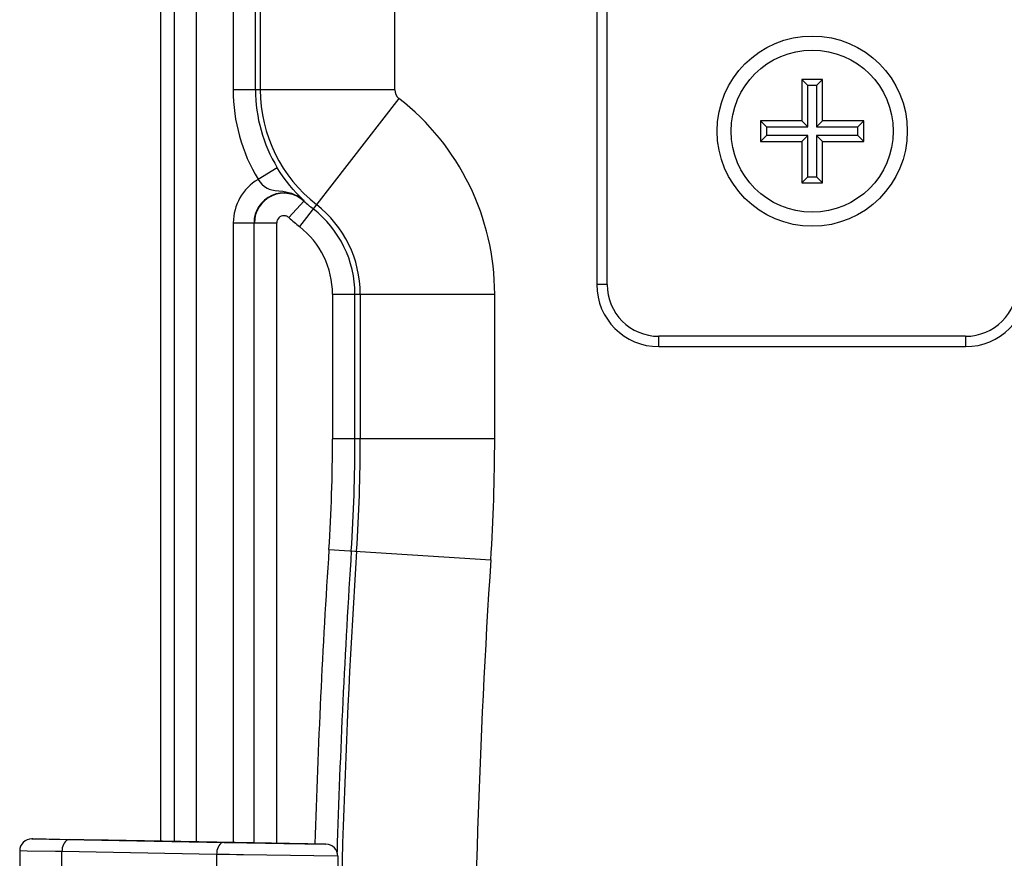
# Model space of a CAD drawing. Header units: inches. Extents: x 0 to 63, y 0 to 40.7.
# Tile 44 of 49: x 46.7 to 49.6, y 22.9 to 25.3. Entities that reach past the tile are written whole.
import ezdxf

# ---------------------------------------------------------------- set-up
doc = ezdxf.new("R2010")
doc.units = ezdxf.units.IN
doc.header["$LTSCALE"] = 3.462963
doc.header["$MEASUREMENT"] = 0
for name, color, linetype in [('_106180', 7, 'CONTINUOUS'), ('_145693', 7, 'CONTINUOUS'), ('_77011', 7, 'CONTINUOUS'), ('_87240', 7, 'CONTINUOUS')]:
    doc.layers.add(name, color=color, linetype=linetype)

msp = doc.modelspace()

# ---------------------------------------------------------------- linework, layer by layer
at = {"layer": '_106180', "color": 9, "linetype": 'Continuous'}
for p, q in [((46.7869, 22.9507), (46.7845, 22.9507)), ((46.7845, 22.9507), (46.7847, 22.9507)), ((46.8652, 22.9495), (46.8652, 22.9495)), ((47.3419, 22.9408), (47.342, 22.9408)), ((47.357, 22.9405), (47.3571, 22.9405)), ((47.3731, 22.9403), (47.3732, 22.9403)), ((47.3899, 22.94), (47.39, 22.94)), ((47.4074, 22.9397), (47.4075, 22.9397)), ((46.8713, 22.8334), (46.8713, 22.9138)), ((47.3201, 22.9058), (46.8713, 22.9138)), ((47.5156, 22.9378), (47.5325, 22.9375)), ((47.6375, 22.9357), (47.637, 22.9357)), ((47.6374, 22.9357), (47.6375, 22.9357)), ((47.3201, 22.9058), (47.3201, 22.8414)), ((47.3573, 22.9053), (47.3201, 22.9058)), ((47.6718, 22.9007), (47.6024, 22.9017)), ((47.6719, 22.9007), (47.6718, 22.9007))]:
    msp.add_line(p, q, dxfattribs=at)
at = {"layer": '_106180', "color": 7, "linetype": 'Continuous'}
for p, q in [((46.7846, 22.9507), (47.3419, 22.9408)), ((46.8652, 22.9495), (46.7869, 22.9507)), ((47.0052, 22.947), (46.8652, 22.9495)), ((46.7489, 22.9157), (46.7489, 21.4665)), ((46.8526, 22.914), (46.7703, 22.9153)), ((46.8713, 22.9138), (46.8526, 22.914)), ((47.5156, 22.9378), (47.6374, 22.9357)), ((47.6719, 22.9007), (47.6719, 22.8465))]:
    msp.add_line(p, q, dxfattribs=at)
at = {"layer": '_106180', "color": 9, "linetype": 'Continuous'}
for points in [[(46.8932, 22.9487), (46.8899, 22.9484), (46.8866, 22.9471), (46.8835, 22.945), (46.8805, 22.9422), (46.8779, 22.9386), (46.8757, 22.9344), (46.8739, 22.9297), (46.8725, 22.9246), (46.8717, 22.9193), (46.8713, 22.9138)], [(47.342, 22.9408), (47.3386, 22.9404), (47.3353, 22.9392), (47.3322, 22.9371), (47.3293, 22.9343), (47.3267, 22.9307), (47.3244, 22.9265), (47.3226, 22.9218), (47.3212, 22.9167), (47.3204, 22.9113), (47.3201, 22.9058)], [(47.6024, 22.9017), (47.3985, 22.9047), (47.3775, 22.905), (47.3573, 22.9053)]]:
    msp.add_lwpolyline(points, dxfattribs=at)
at = {"layer": '_106180', "color": 7, "linetype": 'Continuous'}
for points in [[(47.6374, 22.9357), (47.637, 22.9357), (47.0052, 22.947)], [(47.342, 22.9408), (47.357, 22.9405), (47.3731, 22.9403), (47.3899, 22.94), (47.4074, 22.9397), (47.5156, 22.9378)], [(46.7703, 22.9153), (46.7495, 22.9157), (46.7489, 22.9157)]]:
    msp.add_lwpolyline(points, dxfattribs=at)
for centre, start, end in [((46.7839, 22.9157), 89.0007, 180.0065), ((47.6369, 22.9007), 360, 89.0001)]:
    msp.add_arc(centre, 0.035, start, end, dxfattribs=at)
at = {"layer": '_145693', "color": 7, "linetype": 'Continuous'}
for p, q in [((49.0181, 25.1536), (49.0181, 25.0336)), ((49.0357, 25.136), (49.0181, 25.1536)), ((49.0781, 25.1536), (49.0181, 25.1536)), ((49.0781, 25.1536), (49.0605, 25.136)), ((49.0781, 25.0336), (49.0781, 25.1536)), ((49.0357, 25.016), (49.0357, 25.136)), ((49.0605, 25.136), (49.0357, 25.136)), ((49.0605, 25.136), (49.0605, 25.016)), ((48.8981, 25.0336), (48.8981, 24.9736)), ((48.8981, 25.0336), (48.9157, 25.016)), ((49.0181, 25.0336), (48.8981, 25.0336)), ((49.0181, 25.0336), (49.0357, 25.016)), ((49.0781, 25.0336), (49.0605, 25.016)), ((49.1981, 25.0336), (49.0781, 25.0336)), ((49.1805, 25.016), (49.1981, 25.0336)), ((49.1981, 24.9736), (49.1981, 25.0336)), ((48.9157, 25.016), (48.9157, 24.9912)), ((48.9157, 25.016), (49.0357, 25.016)), ((49.0605, 25.016), (49.1805, 25.016)), ((49.1805, 24.9912), (49.1805, 25.016)), ((48.9157, 24.9912), (48.8981, 24.9736)), ((48.8981, 24.9736), (49.0181, 24.9736)), ((49.0357, 24.9912), (48.9157, 24.9912)), ((49.0181, 24.9736), (49.0357, 24.9912)), ((49.0181, 24.9736), (49.0181, 24.8536)), ((49.0357, 24.8712), (49.0357, 24.9912)), ((49.0605, 24.9912), (49.0605, 24.8712)), ((49.0781, 24.9736), (49.0605, 24.9912)), ((49.1805, 24.9912), (49.0605, 24.9912)), ((49.0781, 24.8536), (49.0781, 24.9736)), ((49.0781, 24.9736), (49.1981, 24.9736)), ((49.1981, 24.9736), (49.1805, 24.9912)), ((49.0181, 24.8536), (49.0357, 24.8712)), ((49.0181, 24.8536), (49.0781, 24.8536)), ((49.0357, 24.8712), (49.0605, 24.8712)), ((49.0605, 24.8712), (49.0781, 24.8536))]:
    msp.add_line(p, q, dxfattribs=at)
msp.add_circle((49.0481, 25.0036), 0.235, dxfattribs=at)
at = {"layer": '_77011', "color": 7, "linetype": 'Continuous'}
for p, q in [((48.4231, 27.4486), (48.4231, 24.5586)), ((48.6031, 24.3786), (49.4931, 24.3786))]:
    msp.add_line(p, q, dxfattribs=at)
at = {"layer": '_77011', "color": 9, "linetype": 'Continuous'}
for p, q in [((48.4531, 24.5586), (48.4531, 27.4486)), ((48.4531, 24.5586), (48.4231, 24.5586)), ((48.6031, 24.3786), (48.6031, 24.4086)), ((49.4931, 24.4086), (48.6031, 24.4086)), ((49.4931, 24.4086), (49.4931, 24.3786))]:
    msp.add_line(p, q, dxfattribs=at)
at = {"layer": '_77011', "color": 7, "linetype": 'Continuous'}
msp.add_circle((49.0481, 25.0036), 0.2759, dxfattribs=at)
for centre, start, end in [((48.6031, 24.5586), 180, 270), ((49.4931, 24.5586), 270, 360)]:
    msp.add_arc(centre, 0.18, start, end, dxfattribs=at)
at = {"layer": '_77011', "color": 9, "linetype": 'Continuous'}
for centre, start, end in [((48.6031, 24.5586), 180, 270), ((49.4931, 24.5586), 270, 360)]:
    msp.add_arc(centre, 0.15, start, end, dxfattribs=at)
at = {"layer": '_87240', "color": 7, "linetype": 'Continuous'}
for p, q in [((47.1581, 22.9443), (47.1581, 26.6445)), ((47.4331, 25.1234), (47.4331, 25.5732)), ((47.4287, 22.9395), (47.4287, 24.7375)), ((47.7215, 24.1114), (47.7215, 24.5307))]:
    msp.add_line(p, q, dxfattribs=at)
at = {"layer": '_87240', "color": 9, "linetype": 'Continuous'}
for p, q in [((47.1967, 26.606), (47.1967, 22.9436)), ((47.2614, 22.9425), (47.2614, 26.606)), ((47.3681, 25.5732), (47.3681, 25.1234)), ((47.447, 25.5732), (47.447, 25.1234)), ((47.837, 25.1234), (47.837, 25.5191)), ((47.837, 25.1234), (47.3681, 25.1234)), ((47.8492, 25.0984), (47.5605, 24.7269)), ((47.4962, 24.8975), (47.4406, 24.8638)), ((47.5297, 24.7529), (47.5743, 24.8016)), ((47.3687, 24.7375), (47.3687, 22.9405)), ((47.3687, 24.7375), (47.4287, 24.7375)), ((47.4297, 24.7375), (47.4947, 24.7375)), ((47.4947, 22.9383), (47.4947, 24.7375)), ((47.6565, 24.5308), (47.6565, 24.1114)), ((47.6565, 24.5307), (48.127, 24.5307)), ((47.737, 24.5307), (47.737, 24.1114)), ((48.127, 24.1114), (48.127, 24.5308)), ((48.127, 24.1114), (47.6565, 24.1114)), ((47.6461, 23.7904), (48.1155, 23.7598))]:
    msp.add_line(p, q, dxfattribs=at)
at = {"layer": '_87240', "color": 7, "linetype": 'Continuous'}
msp.add_lwpolyline([(47.5743, 24.8016), (47.5703, 24.8053), (47.5652, 24.8104), (47.5588, 24.8168), (47.5513, 24.8247), (47.5424, 24.8346), (47.5328, 24.8459), (47.5231, 24.8581), (47.5136, 24.8711), (47.5046, 24.8841), (47.4962, 24.8975)], dxfattribs=at)
at = {"layer": '_87240', "color": 9, "linetype": 'Continuous'}
for points in [[(47.4406, 24.8638), (47.4454, 24.8562), (47.4515, 24.8494), (47.459, 24.843), (47.4665, 24.8379), (47.4729, 24.8349), (47.4802, 24.8331), (47.4898, 24.8318), (47.5006, 24.8305), (47.5125, 24.8291), (47.5249, 24.8268), (47.5371, 24.8233), (47.5495, 24.8183), (47.5621, 24.8111), (47.5743, 24.8016)], [(47.5156, 24.7584), (47.5112, 24.7578), (47.5073, 24.7566), (47.504, 24.7549), (47.5011, 24.7525), (47.4984, 24.7492), (47.4963, 24.7455), (47.4951, 24.7416), (47.4947, 24.7375)], [(47.5297, 24.7529), (47.5275, 24.7545), (47.5254, 24.7558), (47.5235, 24.7568), (47.5218, 24.7574), (47.5204, 24.7578), (47.5189, 24.7581), (47.5173, 24.7583), (47.5156, 24.7584)]]:
    msp.add_lwpolyline(points, dxfattribs=at)
for centre, radius, start, end in [((47.8686, 25.1234), 0.5005, 180, 211.2353), ((47.8686, 25.1234), 0.4216, 180, 232.1504), ((47.8686, 25.1234), 0.0316, 179.9871, 232.1504), ((47.4081, 24.5307), 0.7189, 0.002, 52.1504), ((47.5156, 24.7375), 0.1469, 120.6869, 179.9978), ((47.4081, 24.5307), 0.3289, 0, 52.1504), ((47.8686, 25.1234), 0.5021, 227.5496, 232.1517), ((47.4081, 24.5307), 0.2484, 0.0027, 52.1478), ((42.7206, 24.1114), 4.9359, 356.2717, 0), ((42.7206, 24.1114), 5.0164, 356.2717, 360), ((42.7206, 24.1114), 5.4064, 356.2717, 360), ((72.1894, 22.1911), 24.5954, 176.27168, 178.26367), ((72.1894, 22.1911), 24.5149, 176.27168, 183.72832), ((72.1894, 22.1911), 24.1249, 176.27168, 183.72832)]:
    msp.add_arc(centre, radius, start, end, dxfattribs=at)
at = {"layer": '_87240', "color": 7, "linetype": 'Continuous'}
for centre, radius, start, end in [((47.8686, 25.1234), 0.4355, 180, 211.2354), ((47.5156, 24.7375), 0.0869, 47.5496, 180), ((47.5156, 24.7375), 0.0859, 47.5496, 180), ((47.8686, 25.1234), 0.4371, 227.5496, 232.1504), ((47.4081, 24.5307), 0.3134, 0, 52.1504), ((42.7206, 24.1114), 5.0009, 356.2717, 360), ((72.1894, 22.1911), 24.5304, 176.27168, 178.31515)]:
    msp.add_arc(centre, radius, start, end, dxfattribs=at)

doc.saveas('drawing.dxf')
